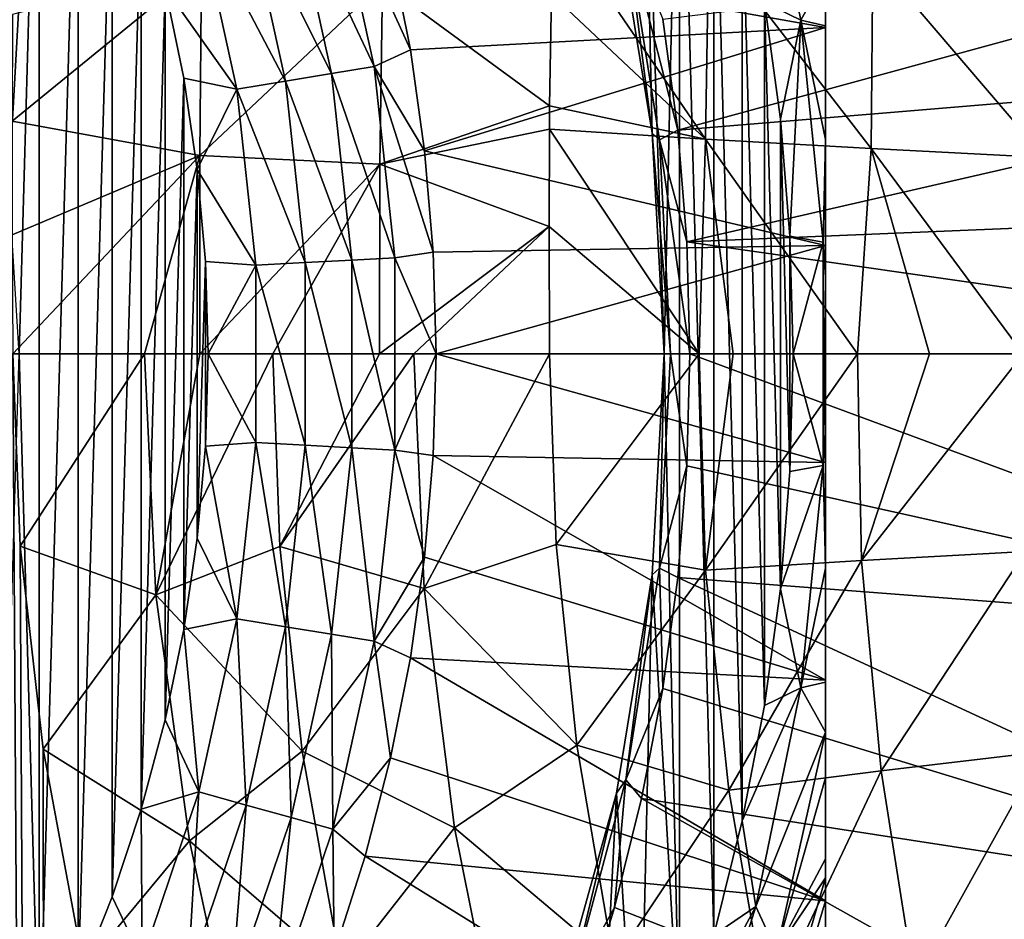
# Model space of a CAD drawing. Header units: metres. Extents: x -109 to 109, y -314 to 82.
# Tile 128 of 191: x 13 to 22, y -5 to 3. Entities that reach past the tile are written whole.
import ezdxf

# ---------------------------------------------------------------- set-up
doc = ezdxf.new("R2010")
doc.units = ezdxf.units.M
doc.layers.add('solid_504261_XXX', color=7, linetype='CONTINUOUS')

msp = doc.modelspace()

# ---------------------------------------------------------------- linework, layer by layer
at = {"layer": 'solid_504261_XXX'}
for points in [[(20.5, -7.98436, 89.789642), (20.5, 7.98436, 89.789642), (20.5, 7.98436, 107.255356)], [(20.5, -7.98436, 107.255356), (20.5, -7.98436, 89.789642), (20.5, 7.98436, 107.255356)], [(20.5, 7.957445, 107.624779), (20.5, -7.98436, 107.255356), (20.5, 7.98436, 107.255356)], [(20.5, -7.96566, 89.588081), (20.5, 7.965649, 89.588028), (20.5, 7.98436, 89.789642)], [(20.5, -7.98436, 89.789642), (20.5, -7.96566, 89.588081), (20.5, 7.98436, 89.789642)], [(20.5, -7.907709, 89.382874), (20.5, 7.907656, 89.382736), (20.5, 7.965649, 89.588028)], [(20.5, -7.96566, 89.588081), (20.5, -7.907709, 89.382874), (20.5, 7.965649, 89.588028)], [(20.5, 7.957445, 107.624779), (20.5, -7.957445, 107.624779), (20.5, -7.98436, 107.255356)], [(20.5, 7.957445, 107.624779), (20.5, 7.875342, 107.996506), (20.5, -7.957445, 107.624779)], [(20.5, -7.882647, 89.321541), (20.5, 7.882643, 89.321533), (20.5, 7.907656, 89.382736)], [(20.5, -7.907709, 89.382874), (20.5, -7.882647, 89.321541), (20.5, 7.907656, 89.382736)], [(20.5, -7.804215, 89.169632), (20.5, 7.804101, 89.169441), (20.5, 7.882643, 89.321533)], [(20.5, -7.882647, 89.321541), (20.5, -7.804215, 89.169632), (20.5, 7.882643, 89.321533)], [(20.5, 7.875342, 107.996506), (20.5, -7.875342, 107.996506), (20.5, -7.957445, 107.624779)], [(20.5, 7.875342, 107.996506), (20.5, 7.866114, 108.026939), (20.5, -7.875342, 107.996506)], [(20.5, 7.866114, 108.026939), (20.5, -7.866114, 108.026939), (20.5, -7.875342, 107.996506)], [(20.5, 7.866114, 108.026939), (20.5, 7.733636, 108.372681), (20.5, -7.866114, 108.026939)], [(20.5, -7.645519, 88.947113), (20.5, 7.645365, 88.94693), (20.5, 7.804101, 89.169441)], [(20.5, -7.804215, 89.169632), (20.5, -7.645519, 88.947113), (20.5, 7.804101, 89.169441)], [(20.5, 7.733636, 108.372681), (20.5, -7.733636, 108.372681), (20.5, -7.866114, 108.026939)], [(20.5, 7.733636, 108.372681), (20.5, 7.525136, 108.754692), (20.5, -7.733636, 108.372681)], [(20.5, -7.571061, 88.863434), (20.5, 7.571054, 88.863426), (20.5, 7.645365, 88.94693)], [(20.5, -7.645519, 88.947113), (20.5, -7.571061, 88.863434), (20.5, 7.645365, 88.94693)], [(20.5, -7.421458, 88.717873), (20.5, 7.421367, 88.717789), (20.5, 7.571054, 88.863426)], [(20.5, -7.571061, 88.863434), (20.5, -7.421458, 88.717873), (20.5, 7.571054, 88.863426)], [(20.5, 7.525136, 108.754692), (20.5, -7.525136, 108.754692), (20.5, -7.733636, 108.372681)], [(20.5, 7.525136, 108.754692), (20.5, 7.501944, 108.790718), (20.5, -7.525136, 108.754692)], [(18.764664, 7.478438, 110.546997), (18.555767, 4.084533, 110.546997), (18.888611, 2.054226, 110.546997)], [(18.764664, 7.478438, 110.546997), (18.888611, 2.054226, 110.546997), (19, 0, 110.546997)], [(19.142118, 6.451303, 110.546997), (18.764664, 7.478438, 110.546997), (19, 0, 110.546997)], [(20.5, 7.501944, 108.790718), (20.5, -7.501944, 108.790718), (20.5, -7.525136, 108.754692)], [(20.5, 7.501944, 108.790718), (20.5, 7.239556, 109.142822), (20.5, -7.501944, 108.790718)], [(20.5, -7.125154, 88.488159), (20.5, 7.125125, 88.488136), (20.5, 7.421367, 88.717789)], [(20.5, -7.421458, 88.717873), (20.5, -7.125154, 88.488159), (20.5, 7.421367, 88.717789)], [(12.905215, 1.566977, 82.546997), (12.778625, 7.381468, 82.546997), (13.186373, 6.625647, 82.546997)], [(20.5, 7.239556, 109.142822), (20.5, 6.862637, 109.535629), (20.5, -7.239556, 109.142822)], [(20.5, 7.239556, 109.142822), (20.5, -7.239556, 109.142822), (20.5, -7.501944, 108.790718)], [(20.5, -7.032553, 88.427078), (20.5, 7.032556, 88.427078), (20.5, 7.125125, 88.488136)], [(20.5, -7.125154, 88.488159), (20.5, -7.032553, 88.427078), (20.5, 7.125125, 88.488136)], [(20.5, -6.750435, 88.263573), (20.5, 6.750476, 88.263588), (20.5, 7.032556, 88.427078)], [(20.5, -7.032553, 88.427078), (20.5, -6.750435, 88.263573), (20.5, 7.032556, 88.427078)], [(20.5, -6.862637, 109.535629), (20.5, 6.862637, 109.535629), (20.5, 6.612986, 109.720642)], [(20.5, -7.239556, 109.142822), (20.5, 6.862637, 109.535629), (20.5, -6.862637, 109.535629)], [(20.5, -6.290658, 88.049072), (20.5, 6.290752, 88.04911), (20.5, 6.750476, 88.263588)], [(20.5, -6.750435, 88.263573), (20.5, -6.290658, 88.049072), (20.5, 6.750476, 88.263588)], [(12.999988, 0, 82.546997), (12.905215, 1.566977, 82.546997), (13.186373, 6.625647, 82.546997)], [(12.999988, 0, 82.546997), (13.186373, 6.625647, 82.546997), (13.186364, -6.625664, 82.546997)], [(13.186373, 6.625647, 82.546997), (13.54952, 5.847225, 82.546997), (13.186364, -6.625664, 82.546997)], [(20.5, -6.612977, 109.720642), (20.5, 6.612986, 109.720642), (20.5, 6.441999, 109.815208)], [(20.5, -6.612977, 109.720642), (20.5, -6.862637, 109.535629), (20.5, 6.612986, 109.720642)], [(19.142118, -6.451303, 110.546997), (19.142118, 6.451303, 110.546997), (19, 0, 110.546997)], [(19.463419, -5.405098, 110.546997), (19.463419, 5.405098, 110.546997), (19.142118, 6.451303, 110.546997)], [(19.142118, -6.451303, 110.546997), (19.463419, -5.405098, 110.546997), (19.142118, 6.451303, 110.546997)], [(20.5, -6.441999, 109.815208), (20.5, 6.441999, 109.815208), (20.5, 6.27696, 109.891823)], [(20.5, -6.612977, 109.720642), (20.5, 6.441999, 109.815208), (20.5, -6.441999, 109.815208)], [(20.5, -6.231312, 88.024956), (20.5, 6.231315, 88.024956), (20.5, 6.290752, 88.04911)], [(20.5, -6.290658, 88.049072), (20.5, -6.231312, 88.024956), (20.5, 6.290752, 88.04911)], [(20.5, -6.276927, 109.891838), (20.5, 6.27696, 109.891823), (20.5, 5.85081, 110.04641)], [(20.5, -6.276927, 109.891838), (20.5, -6.441999, 109.815208), (20.5, 6.27696, 109.891823)], [(20.5, -5.738563, 87.849258), (20.5, 5.738663, 87.849289), (20.5, 6.231315, 88.024956)], [(20.5, -6.231312, 88.024956), (20.5, -5.738563, 87.849258), (20.5, 6.231315, 88.024956)], [(13.54952, 5.847225, 82.546997), (13.549511, -5.847243, 82.546997), (13.186364, -6.625664, 82.546997)], [(13.54952, 5.847225, 82.546997), (13.866666, 5.049242, 82.546997), (13.549511, -5.847243, 82.546997)], [(20.5, -5.85074, 110.046432), (20.5, 5.85081, 110.04641), (20.5, 5.795064, 110.063194)], [(20.5, -5.85074, 110.046432), (20.5, -6.276927, 109.891838), (20.5, 5.85081, 110.04641)], [(20.5, -5.795064, 110.063194), (20.5, 5.795064, 110.063194), (20.5, 5.32695, 110.1819)], [(20.5, -5.85074, 110.046432), (20.5, 5.795064, 110.063194), (20.5, -5.795064, 110.063194)], [(20.5, 5.738663, 87.849289), (20.5, -5.08529, 87.66832), (20.5, 5.08529, 87.66832)], [(20.5, -5.738563, 87.849258), (20.5, -5.08529, 87.66832), (20.5, 5.738663, 87.849289)], [(19.727522, -4.34331, 110.546997), (19.727522, 4.34331, 110.546997), (19.463419, 5.405098, 110.546997)], [(19.463419, -5.405098, 110.546997), (19.727522, -4.34331, 110.546997), (19.463419, 5.405098, 110.546997)], [(20.5, -5.326837, 110.181923), (20.5, 5.32695, 110.1819), (20.5, 4.871683, 110.268272)], [(20.5, -5.326837, 110.181923), (20.5, -5.795064, 110.063194), (20.5, 5.32695, 110.1819)], [(19.85289, 5.140269, 110.515129), (19.933752, 3.268818, 110.546997), (20.271063, 3.105413, 110.515129)], [(19.85289, 5.140269, 110.515129), (20.271063, 3.105413, 110.515129), (20.5, 3.519624, 110.421791)], [(13.866666, 5.049242, 82.546997), (13.866659, -5.049261, 82.546997), (13.549511, -5.847243, 82.546997)], [(13.866666, 5.049242, 82.546997), (14.136859, 4.234219, 82.546997), (13.866659, -5.049261, 82.546997)], [(20.5, 5.08529, 87.66832), (20.5, 3.034299, 87.27034), (16.455496, 3.755858, 83.425682)], [(20.5, 5.08529, 87.66832), (20.5, -5.08529, 87.66832), (20.5, -3.0343, 87.27034)], [(20.5, 5.08529, 87.66832), (20.5, -3.0343, 87.27034), (20.5, 3.034299, 87.27034)], [(20.5, -4.871683, 110.268272), (20.5, 4.871683, 110.268272), (20.5, 4.695864, 110.295815)], [(20.5, -4.871683, 110.268272), (20.5, -5.326837, 110.181923), (20.5, 4.871683, 110.268272)], [(20.5, -4.695694, 110.295845), (20.5, 4.695864, 110.295815), (20.5, 3.943909, 110.38607)], [(20.5, -4.695694, 110.295845), (20.5, -4.871683, 110.268272), (20.5, 4.695864, 110.295815)], [(15.918535, 4.419759, 83.119949), (16.30308, 2.672754, 83.119949), (15.531377, 4.312265, 82.873764)], [(15.918535, 4.419759, 83.119949), (16.455496, 3.755858, 83.425682), (16.640202, 2.827281, 83.425682)], [(15.918535, 4.419759, 83.119949), (16.640202, 2.827281, 83.425682), (16.30308, 2.672754, 83.119949)], [(15.531377, 4.312265, 82.873764), (15.906569, 2.60775, 82.873764), (15.11185, 4.195785, 82.693542)], [(16.30308, 2.672754, 83.119949), (15.906569, 2.60775, 82.873764), (15.531377, 4.312265, 82.873764)], [(19.933752, -3.268818, 110.546997), (19.933752, 3.268818, 110.546997), (19.727522, 4.34331, 110.546997)], [(19.727522, -4.34331, 110.546997), (19.933752, -3.268818, 110.546997), (19.727522, 4.34331, 110.546997)], [(14.136859, 4.234219, 82.546997), (14.136853, -4.234238, 82.546997), (13.866659, -5.049261, 82.546997)], [(14.136859, 4.234219, 82.546997), (14.359243, 3.404671, 82.546997), (14.136853, -4.234238, 82.546997)], [(15.11185, 4.195785, 82.693542), (15.476908, 2.53731, 82.693542), (14.670305, 4.07319, 82.583717)], [(15.906569, 2.60775, 82.873764), (15.476908, 2.53731, 82.693542), (15.11185, 4.195785, 82.693542)], [(14.670305, 4.07319, 82.583717), (15.024696, 2.463174, 82.583717), (14.359243, 3.404671, 82.546997)], [(15.476908, 2.53731, 82.693542), (15.024696, 2.463174, 82.583717), (14.670305, 4.07319, 82.583717)], [(19.386095, 1.996117, 205.198624), (17.978977, 4.052757, 206.339447), (17.953224, 3.344195, 206.328979)], [(19.415688, 3.868916, 205.24115), (17.978977, 4.052757, 206.339447), (19.386095, 1.996117, 205.198624)], [(18.555767, 4.084533, 110.546997), (18.55579, 4.084438, 117.546997), (18.88862, 2.054261, 117.546997)], [(18.888611, 2.054226, 110.546997), (18.555767, 4.084533, 110.546997), (18.88862, 2.054261, 117.546997)], [(18.88862, 2.054261, 117.546997), (18.55579, 4.084438, 117.546997), (18.643745, 3.962851, 118.34626)], [(18.643745, 3.962851, 118.34626), (18.986916, 3.112747, 119.136856), (19.127592, 2.080251, 119.136856)], [(18.955843, 1.992339, 118.34626), (18.643745, 3.962851, 118.34626), (19.127592, 2.080251, 119.136856)], [(18.88862, 2.054261, 117.546997), (18.643745, 3.962851, 118.34626), (18.955843, 1.992339, 118.34626)], [(26.194347, 4.012806, 142.88179), (19.127592, 2.080251, 119.136856), (18.986916, 3.112747, 119.136856)], [(26.194347, 4.012806, 142.88179), (26.363972, 2.680937, 142.88179), (19.127592, 2.080251, 119.136856)], [(20.5, -3.943627, 110.386093), (20.5, 3.943909, 110.38607), (20.5, 3.519624, 110.421791)], [(20.5, -3.943627, 110.386093), (20.5, -4.695694, 110.295845), (20.5, 3.943909, 110.38607)], [(19.415688, 3.868916, 205.24115), (19.386095, 1.996117, 205.198624), (20.924713, 1.909302, 204.210205)], [(19.415688, 3.868916, 205.24115), (20.924713, 1.909302, 204.210205), (20.943197, 3.697604, 204.25)], [(20.5, 3.034299, 87.27034), (16.640202, 2.827281, 83.425682), (16.455496, 3.755858, 83.425682)], [(20.943197, 3.697604, 204.25), (20.924713, 1.909302, 204.210205), (22.540291, 1.827899, 203.344452)], [(20.943197, 3.697604, 204.25), (22.540291, 1.827899, 203.344452), (22.552423, 3.537225, 203.374771)], [(12.93536, 2.165769, 209.590134), (14.679689, 1.843857, 208.606918), (14.69627, 3.604052, 208.637894)], [(12.939107, 3.155512, 209.605286), (12.93536, 2.165769, 209.590134), (14.69627, 3.604052, 208.637894)], [(16.381472, 3.448344, 207.530991), (14.69627, 3.604052, 208.637894), (14.679689, 1.843857, 208.606918)], [(20.271063, 3.105413, 110.515129), (20.5, 3.052279, 110.451759), (20.5, 3.519624, 110.421791)], [(20.5, -3.519611, 110.421791), (20.5, 3.519624, 110.421791), (20.5, 3.052279, 110.451759)], [(20.5, -3.943627, 110.386093), (20.5, 3.519624, 110.421791), (20.5, -3.519611, 110.421791)], [(14.359243, 3.404671, 82.546997), (14.359239, -3.404691, 82.546997), (14.136853, -4.234238, 82.546997)], [(14.359243, 3.404671, 82.546997), (14.532995, 2.563499, 82.546997), (14.359239, -3.404691, 82.546997)], [(15.024696, 2.463174, 82.583717), (14.532995, 2.563499, 82.546997), (14.359243, 3.404671, 82.546997)], [(16.35705, 1.763696, 207.501007), (16.381472, 3.448344, 207.530991), (14.679689, 1.843857, 208.606918)], [(17.935413, 2.30621, 206.307404), (16.381472, 3.448344, 207.530991), (16.35705, 1.763696, 207.501007)], [(17.935413, 2.30621, 206.307404), (17.953224, 3.344195, 206.328979), (16.381472, 3.448344, 207.530991)], [(19.386095, 1.996117, 205.198624), (17.953224, 3.344195, 206.328979), (17.935413, 2.30621, 206.307404)], [(20.081533, -2.1845, 110.546997), (20.081533, 2.1845, 110.546997), (19.933752, 3.268818, 110.546997)], [(20.271063, 3.105413, 110.515129), (19.933752, 3.268818, 110.546997), (20.081533, 2.1845, 110.546997)], [(19.933752, -3.268818, 110.546997), (20.081533, -2.1845, 110.546997), (19.933752, 3.268818, 110.546997)], [(20.5, 3.034299, 87.27034), (16.772551, 1.889809, 83.425682), (16.640202, 2.827281, 83.425682)], [(20.5, 3.034299, 87.27034), (20.5, 1.008885, 87.071808), (16.772551, 1.889809, 83.425682)], [(20.271063, 3.105413, 110.515129), (20.081533, 2.1845, 110.546997), (20.170362, 1.093719, 110.546997)], [(20.271063, 3.105413, 110.515129), (20.170362, 1.093719, 110.546997), (20.48123, 1.03869, 110.515129)], [(20.271063, 3.105413, 110.515129), (20.5, 1.993271, 110.493599), (20.5, 3.052279, 110.451759)], [(20.271063, 3.105413, 110.515129), (20.48123, 1.03869, 110.515129), (20.5, 1.993271, 110.493599)], [(20.5, -3.05174, 110.45179), (20.5, 3.052279, 110.451759), (20.5, 1.993271, 110.493599)], [(20.5, -3.519611, 110.421791), (20.5, 3.052279, 110.451759), (20.5, -3.05174, 110.45179)], [(20.5, 3.034299, 87.27034), (20.5, -3.0343, 87.27034), (20.5, -1.008886, 87.071808)], [(20.5, 3.034299, 87.27034), (20.5, -1.008886, 87.071808), (20.5, 1.008885, 87.071808)], [(16.30308, 2.672754, 83.119949), (16.640202, 2.827281, 83.425682), (16.772551, 1.889809, 83.425682)], [(16.30308, 2.672754, 83.119949), (16.496487, 0.894413, 83.119949), (15.906569, 2.60775, 82.873764)], [(16.30308, 2.672754, 83.119949), (16.772551, 1.889809, 83.425682), (16.852127, 0.94639, 83.425682)], [(16.30308, 2.672754, 83.119949), (16.852127, 0.94639, 83.425682), (16.496487, 0.894413, 83.119949)], [(26.363972, 2.680937, 142.88179), (19.212162, 1.041653, 119.136856), (19.127592, 2.080251, 119.136856)], [(26.363972, 2.680937, 142.88179), (26.465921, 1.342189, 142.88179), (19.212162, 1.041653, 119.136856)], [(15.906569, 2.60775, 82.873764), (16.095272, 0.87266, 82.873764), (15.476908, 2.53731, 82.693542)], [(16.496487, 0.894413, 83.119949), (16.095272, 0.87266, 82.873764), (15.906569, 2.60775, 82.873764)], [(14.532995, 2.563499, 82.546997), (14.532991, -2.563518, 82.546997), (14.359239, -3.404691, 82.546997)], [(14.532995, 2.563499, 82.546997), (14.657483, 1.713898, 82.546997), (14.532991, -2.563518, 82.546997)], [(15.024696, 2.463174, 82.583717), (14.657483, 1.713898, 82.546997), (14.532995, 2.563499, 82.546997)], [(15.476908, 2.53731, 82.693542), (15.660513, 0.849088, 82.693542), (15.024696, 2.463174, 82.583717)], [(16.095272, 0.87266, 82.873764), (15.660513, 0.849088, 82.693542), (15.476908, 2.53731, 82.693542)], [(15.024696, 2.463174, 82.583717), (15.202937, 0.824279, 82.583717), (14.657483, 1.713898, 82.546997)], [(15.660513, 0.849088, 82.693542), (15.202937, 0.824279, 82.583717), (15.024696, 2.463174, 82.583717)], [(17.933775, 2.091037, 206.302719), (17.935413, 2.30621, 206.307404), (16.35705, 1.763696, 207.501007)], [(19.386095, 1.996117, 205.198624), (17.935413, 2.30621, 206.307404), (17.933775, 2.091037, 206.302719)], [(12.93536, 2.165769, 209.590134), (12.935171, 1.10805, 209.57811), (14.679689, 1.843857, 208.606918)], [(20.170362, -1.093719, 110.546997), (20.170362, 1.093719, 110.546997), (20.081533, 2.1845, 110.546997)], [(20.081533, -2.1845, 110.546997), (20.170362, -1.093719, 110.546997), (20.081533, 2.1845, 110.546997)], [(17.931398, 1.185997, 206.284943), (17.933775, 2.091037, 206.302719), (16.35705, 1.763696, 207.501007)], [(17.931398, 1.185997, 206.284943), (19.3267, 0, 205.211655), (17.933775, 2.091037, 206.302719)], [(19.386095, 1.996117, 205.198624), (17.933775, 2.091037, 206.302719), (19.3267, 0, 205.211655)], [(18.888611, 2.054226, 110.546997), (18.88862, 2.054261, 117.546997), (19, 0, 117.546997)], [(18.888611, 2.054226, 110.546997), (19, 0, 117.546997), (19, 0, 110.546997)], [(18.88862, 2.054261, 117.546997), (18.955843, 1.992339, 118.34626), (19.060249, 0, 118.346199)], [(18.88862, 2.054261, 117.546997), (19.060249, 0, 118.346199), (19, 0, 117.546997)], [(18.955843, 1.992339, 118.34626), (19.127592, 2.080251, 119.136856), (19.212162, 1.041653, 119.136856)], [(18.955843, 1.992339, 118.34626), (19.212162, 1.041653, 119.136856), (19.240379, 0, 119.136856)], [(19.060249, 0, 118.346199), (18.955843, 1.992339, 118.34626), (19.240379, 0, 119.136856)], [(19.386095, 1.996117, 205.198624), (19.3267, 0, 205.211655), (19.64362, 0, 204.992813)], [(19.386095, 1.996117, 205.198624), (19.64362, 0, 204.992813), (20.799477, 0, 204.258347)], [(20.924713, 1.909302, 204.210205), (19.386095, 1.996117, 205.198624), (20.799477, 0, 204.258347)], [(20.48123, 1.03869, 110.515129), (20.5, 0.713128, 110.514091), (20.5, 1.993271, 110.493599)], [(20.5, -0.733365, 110.513947), (20.5, 1.993271, 110.493599), (20.5, 0.713128, 110.514091)], [(20.5, -1.994317, 110.493568), (20.5, 1.993271, 110.493599), (20.5, -0.733365, 110.513947)], [(20.5, -3.05174, 110.45179), (20.5, 1.993271, 110.493599), (20.5, -1.994317, 110.493568)], [(12.935171, 1.10805, 209.57811), (12.942545, 0, 209.570587), (14.679689, 1.843857, 208.606918)], [(14.679689, 1.843857, 208.606918), (12.942545, 0, 209.570587), (14.16725, -0.000001, 208.896164)], [(14.679689, 1.843857, 208.606918), (14.16725, -0.000001, 208.896164), (14.681132, 0, 208.589462)], [(16.35705, 1.763696, 207.501007), (14.679689, 1.843857, 208.606918), (14.681132, 0, 208.589462)], [(20.5, 1.008885, 87.071808), (16.852127, 0.94639, 83.425682), (16.772551, 1.889809, 83.425682)], [(20.924713, 1.909302, 204.210205), (20.799477, 0, 204.258347), (21.469887, 0, 203.875046)], [(20.924713, 1.909302, 204.210205), (21.469887, 0, 203.875046), (22.340965, 0, 203.420364)], [(22.540291, 1.827899, 203.344452), (20.924713, 1.909302, 204.210205), (22.340965, 0, 203.420364)], [(16.35705, 1.763696, 207.501007), (14.681132, 0, 208.589462), (15.359469, 0, 208.162674)], [(16.35705, 1.763696, 207.501007), (15.359469, 0, 208.162674), (16.352318, 0, 207.485474)], [(17.931398, 1.185997, 206.284943), (16.35705, 1.763696, 207.501007), (16.352318, 0, 207.485474)], [(14.657483, 1.713898, 82.546997), (14.657481, -1.713917, 82.546997), (14.532991, -2.563518, 82.546997)], [(14.657483, 1.713898, 82.546997), (14.732358, 0.858513, 82.546997), (14.657481, -1.713917, 82.546997)], [(15.202937, 0.824279, 82.583717), (14.732358, 0.858513, 82.546997), (14.657483, 1.713898, 82.546997)], [(26.465921, 1.342189, 142.88179), (26.499933, 0, 142.88179), (19.212162, 1.041653, 119.136856)], [(17.931398, 1.185997, 206.284943), (16.352318, 0, 207.485474), (16.672579, 0, 207.253967)], [(17.931398, 1.185997, 206.284943), (16.672579, 0, 207.253967), (17.933157, 0, 206.274063)], [(17.931398, 1.185997, 206.284943), (17.933157, 0, 206.274063), (19.3267, 0, 205.211655)], [(20.5, 1.008885, 87.071808), (16.878679, -0.000006, 83.425682), (16.852127, 0.94639, 83.425682)], [(20.5, 1.008885, 87.071808), (20.5, -1.008886, 87.071808), (16.878679, -0.000006, 83.425682)], [(26.499933, 0, 142.88179), (19.240379, 0, 119.136856), (19.212162, 1.041653, 119.136856)], [(20.170362, -1.093719, 110.546997), (20.199987, 0, 110.546997), (20.170362, 1.093719, 110.546997)], [(20.48123, 1.03869, 110.515129), (20.170362, 1.093719, 110.546997), (20.199987, 0, 110.546997)], [(20.48123, 1.03869, 110.515129), (20.199987, 0, 110.546997), (20.48123, -1.03869, 110.515129)], [(20.48123, 1.03869, 110.515129), (20.48123, -1.03869, 110.515129), (20.5, 0.713128, 110.514091)], [(16.496487, 0.894413, 83.119949), (16.852127, 0.94639, 83.425682), (16.878679, -0.000006, 83.425682)], [(14.732358, 0.858513, 82.546997), (14.732357, -0.858533, 82.546997), (14.657481, -1.713917, 82.546997)], [(14.732358, 0.858513, 82.546997), (14.75736, -0.00001, 82.546997), (14.732357, -0.858533, 82.546997)], [(15.202937, 0.824279, 82.583717), (14.75736, -0.00001, 82.546997), (14.732358, 0.858513, 82.546997)], [(15.660513, 0.849088, 82.693542), (15.660513, -0.849088, 82.693542), (15.202937, 0.824279, 82.583717)], [(16.095272, 0.87266, 82.873764), (16.095272, -0.87266, 82.873764), (15.660513, 0.849088, 82.693542)], [(16.095272, -0.87266, 82.873764), (15.660513, -0.849088, 82.693542), (15.660513, 0.849088, 82.693542)], [(16.496487, 0.894413, 83.119949), (16.496487, -0.894413, 83.119949), (16.095272, 0.87266, 82.873764)], [(16.496487, -0.894413, 83.119949), (16.095272, -0.87266, 82.873764), (16.095272, 0.87266, 82.873764)], [(16.496487, 0.894413, 83.119949), (16.878679, -0.000006, 83.425682), (16.496487, -0.894413, 83.119949)], [(15.202937, 0.824279, 82.583717), (15.202937, -0.824279, 82.583717), (14.75736, -0.00001, 82.546997)], [(15.660513, -0.849088, 82.693542), (15.202937, -0.824279, 82.583717), (15.202937, 0.824279, 82.583717)], [(20.48123, -1.03869, 110.515129), (20.5, -0.733365, 110.513947), (20.5, 0.713128, 110.514091)], [(10.781148, -54.5, 210.574997), (13.280433, -54.5, 209.392929), (11.732738, 0, 210.160141)], [(13.280433, -54.5, 209.392929), (12.942545, 0, 209.570587), (11.732738, 0, 210.160141)], [(12.999988, 0, 82.546997), (13.186364, -6.625664, 82.546997), (12.778616, -7.381485, 82.546997)], [(16.352318, 0, 207.485474), (15.359469, 0, 208.162674), (15.42483, -1.791379, 208.120651)], [(16.672579, 0, 207.253967), (16.352318, 0, 207.485474), (15.42483, -1.791379, 208.120651)], [(16.76729, -2.18172, 207.187302), (16.672579, 0, 207.253967), (15.42483, -1.791379, 208.120651)], [(17.933157, 0, 206.274063), (16.672579, 0, 207.253967), (16.76729, -2.18172, 207.187302)], [(17.994789, -1.773507, 206.226166), (17.933157, 0, 206.274063), (16.76729, -2.18172, 207.187302)], [(19.3267, 0, 205.211655), (17.933157, 0, 206.274063), (17.994789, -1.773507, 206.226166)], [(19.385265, -2.011152, 205.160156), (19.3267, 0, 205.211655), (17.994789, -1.773507, 206.226166)], [(18.888611, -2.054226, 110.546997), (19, 0, 110.546997), (18.88862, -2.054261, 117.546997)], [(19.142118, -6.451303, 110.546997), (19, 0, 110.546997), (18.888611, -2.054226, 110.546997)], [(18.88862, -2.054261, 117.546997), (19, 0, 110.546997), (19, 0, 117.546997)], [(18.88862, -2.054261, 117.546997), (19, 0, 117.546997), (18.955843, -1.992339, 118.34626)], [(18.955843, -1.992339, 118.34626), (19, 0, 117.546997), (19.060249, 0, 118.346199)], [(18.955843, -1.992339, 118.34626), (19.060249, 0, 118.346199), (19.212162, -1.041653, 119.136856)], [(19.212162, -1.041653, 119.136856), (19.060249, 0, 118.346199), (19.240379, 0, 119.136856)], [(26.368595, -2.63508, 142.88179), (19.212162, -1.041653, 119.136856), (19.240379, 0, 119.136856)], [(26.368595, -2.63508, 142.88179), (19.240379, 0, 119.136856), (26.499933, 0, 142.88179)], [(19.64362, 0, 204.992813), (19.3267, 0, 205.211655), (19.385265, -2.011152, 205.160156)], [(20.799477, 0, 204.258347), (19.64362, 0, 204.992813), (19.385265, -2.011152, 205.160156)], [(20.836193, -1.922662, 204.214798), (20.799477, 0, 204.258347), (19.385265, -2.011152, 205.160156)], [(21.469887, 0, 203.875046), (20.799477, 0, 204.258347), (20.836193, -1.922662, 204.214798)], [(22.340965, 0, 203.420364), (21.469887, 0, 203.875046), (20.836193, -1.922662, 204.214798)], [(22.362539, -1.836539, 203.379074), (22.340965, 0, 203.420364), (20.836193, -1.922662, 204.214798)], [(14.16725, -0.000001, 208.896164), (12.942545, 0, 209.570587), (13.010714, -1.788207, 209.535217)], [(13.280433, -54.5, 209.392929), (13.010714, -1.788207, 209.535217), (12.942545, 0, 209.570587)], [(14.272418, -2.240752, 208.835999), (14.16725, -0.000001, 208.896164), (13.010714, -1.788207, 209.535217)], [(14.681132, 0, 208.589462), (14.16725, -0.000001, 208.896164), (14.272418, -2.240752, 208.835999)], [(15.359469, 0, 208.162674), (14.681132, 0, 208.589462), (14.272418, -2.240752, 208.835999)], [(15.42483, -1.791379, 208.120651), (15.359469, 0, 208.162674), (14.272418, -2.240752, 208.835999)], [(15.202937, -0.824279, 82.583717), (14.732357, -0.858533, 82.546997), (14.75736, -0.00001, 82.546997)], [(16.496487, -0.894413, 83.119949), (16.878679, -0.000006, 83.425682), (16.852125, -0.946402, 83.425682)], [(20.5, -1.008886, 87.071808), (16.852125, -0.946402, 83.425682), (16.878679, -0.000006, 83.425682)], [(20.48123, -1.03869, 110.515129), (20.199987, 0, 110.546997), (20.170362, -1.093719, 110.546997)], [(15.202937, -0.824279, 82.583717), (15.024696, -2.463174, 82.583717), (14.732357, -0.858533, 82.546997)], [(15.476908, -2.53731, 82.693542), (15.024696, -2.463174, 82.583717), (15.202937, -0.824279, 82.583717)], [(15.660513, -0.849088, 82.693542), (15.476908, -2.53731, 82.693542), (15.202937, -0.824279, 82.583717)], [(20.48123, -1.03869, 110.515129), (20.5, -1.994317, 110.493568), (20.5, -0.733365, 110.513947)], [(15.024696, -2.463174, 82.583717), (14.657481, -1.713917, 82.546997), (14.732357, -0.858533, 82.546997)], [(15.906569, -2.60775, 82.873764), (15.476908, -2.53731, 82.693542), (15.660513, -0.849088, 82.693542)], [(16.095272, -0.87266, 82.873764), (15.906569, -2.60775, 82.873764), (15.660513, -0.849088, 82.693542)], [(16.30308, -2.672754, 83.119949), (15.906569, -2.60775, 82.873764), (16.095272, -0.87266, 82.873764)], [(16.496487, -0.894413, 83.119949), (16.30308, -2.672754, 83.119949), (16.095272, -0.87266, 82.873764)], [(16.496487, -0.894413, 83.119949), (16.772549, -1.889821, 83.425682), (16.30308, -2.672754, 83.119949)], [(16.496487, -0.894413, 83.119949), (16.852125, -0.946402, 83.425682), (16.772549, -1.889821, 83.425682)], [(20.5, -3.0343, 87.27034), (16.772549, -1.889821, 83.425682), (16.852125, -0.946402, 83.425682)], [(20.5, -1.008886, 87.071808), (20.5, -3.0343, 87.27034), (16.852125, -0.946402, 83.425682)], [(18.955843, -1.992339, 118.34626), (19.212162, -1.041653, 119.136856), (19.127592, -2.080251, 119.136856)], [(26.368595, -2.63508, 142.88179), (19.127592, -2.080251, 119.136856), (19.212162, -1.041653, 119.136856)], [(20.48123, -1.03869, 110.515129), (20.170362, -1.093719, 110.546997), (20.081533, -2.1845, 110.546997)], [(20.48123, -1.03869, 110.515129), (20.081533, -2.1845, 110.546997), (20.271063, -3.105413, 110.515129)], [(20.48123, -1.03869, 110.515129), (20.271063, -3.105413, 110.515129), (20.5, -1.994317, 110.493568)], [(15.024696, -2.463174, 82.583717), (14.532991, -2.563518, 82.546997), (14.657481, -1.713917, 82.546997)], [(14.272418, -2.240752, 208.835999), (13.010714, -1.788207, 209.535217), (13.224458, -3.676319, 209.42276)], [(13.280433, -54.5, 209.392929), (13.224458, -3.676319, 209.42276), (13.010714, -1.788207, 209.535217)], [(15.632826, -3.695674, 207.985352), (15.42483, -1.791379, 208.120651), (14.272418, -2.240752, 208.835999)], [(16.76729, -2.18172, 207.187302), (15.42483, -1.791379, 208.120651), (15.632826, -3.695674, 207.985352)], [(18.18878, -3.64041, 206.074265), (17.994789, -1.773507, 206.226166), (16.76729, -2.18172, 207.187302)], [(19.385265, -2.011152, 205.160156), (17.994789, -1.773507, 206.226166), (18.18878, -3.64041, 206.074265)], [(16.30308, -2.672754, 83.119949), (16.772549, -1.889821, 83.425682), (16.6402, -2.827293, 83.425682)], [(20.5, -3.0343, 87.27034), (16.6402, -2.827293, 83.425682), (16.772549, -1.889821, 83.425682)], [(20.836193, -1.922662, 204.214798), (19.385265, -2.011152, 205.160156), (19.601936, -4.057993, 204.972885)], [(21.017778, -3.877337, 204.03743), (20.836193, -1.922662, 204.214798), (19.601936, -4.057993, 204.972885)], [(22.362539, -1.836539, 203.379074), (20.836193, -1.922662, 204.214798), (21.017778, -3.877337, 204.03743)], [(22.515808, -3.701219, 203.207672), (22.362539, -1.836539, 203.379074), (21.017778, -3.877337, 204.03743)], [(19.601936, -4.057993, 204.972885), (19.385265, -2.011152, 205.160156), (18.18878, -3.64041, 206.074265)], [(18.643745, -3.962851, 118.34626), (18.955843, -1.992339, 118.34626), (18.986916, -3.112747, 119.136856)], [(18.88862, -2.054261, 117.546997), (18.955843, -1.992339, 118.34626), (18.643745, -3.962851, 118.34626)], [(18.955843, -1.992339, 118.34626), (19.127592, -2.080251, 119.136856), (18.986916, -3.112747, 119.136856)], [(20.271063, -3.105413, 110.515129), (20.5, -3.05174, 110.45179), (20.5, -1.994317, 110.493568)], [(18.555767, -4.084533, 110.546997), (18.888611, -2.054226, 110.546997), (18.55579, -4.084438, 117.546997)], [(18.764664, -7.478438, 110.546997), (18.888611, -2.054226, 110.546997), (18.555767, -4.084533, 110.546997)], [(18.888611, -2.054226, 110.546997), (18.88862, -2.054261, 117.546997), (18.55579, -4.084438, 117.546997)], [(18.55579, -4.084438, 117.546997), (18.88862, -2.054261, 117.546997), (18.643745, -3.962851, 118.34626)], [(18.764664, -7.478438, 110.546997), (19.142118, -6.451303, 110.546997), (18.888611, -2.054226, 110.546997)], [(25.975883, -5.244036, 142.88179), (18.986916, -3.112747, 119.136856), (19.127592, -2.080251, 119.136856)], [(26.368595, -2.63508, 142.88179), (25.975883, -5.244036, 142.88179), (19.127592, -2.080251, 119.136856)], [(17.049988, -4.407538, 206.982986), (16.76729, -2.18172, 207.187302), (15.632826, -3.695674, 207.985352)], [(18.18878, -3.64041, 206.074265), (16.76729, -2.18172, 207.187302), (17.049988, -4.407538, 206.982986)], [(20.271063, -3.105413, 110.515129), (20.081533, -2.1845, 110.546997), (19.933752, -3.268818, 110.546997)], [(14.584023, -4.529426, 208.651474), (14.272418, -2.240752, 208.835999), (13.224458, -3.676319, 209.42276)], [(15.632826, -3.695674, 207.985352), (14.272418, -2.240752, 208.835999), (14.584023, -4.529426, 208.651474)], [(15.024696, -2.463174, 82.583717), (14.670305, -4.07319, 82.583717), (14.532991, -2.563518, 82.546997)], [(15.11185, -4.195785, 82.693542), (14.670305, -4.07319, 82.583717), (15.024696, -2.463174, 82.583717)], [(15.476908, -2.53731, 82.693542), (15.11185, -4.195785, 82.693542), (15.024696, -2.463174, 82.583717)], [(14.670305, -4.07319, 82.583717), (14.359239, -3.404691, 82.546997), (14.532991, -2.563518, 82.546997)], [(15.531377, -4.312265, 82.873764), (15.11185, -4.195785, 82.693542), (15.476908, -2.53731, 82.693542)], [(15.906569, -2.60775, 82.873764), (15.531377, -4.312265, 82.873764), (15.476908, -2.53731, 82.693542)], [(15.918535, -4.419759, 83.119949), (15.531377, -4.312265, 82.873764), (15.906569, -2.60775, 82.873764)], [(16.30308, -2.672754, 83.119949), (15.918535, -4.419759, 83.119949), (15.906569, -2.60775, 82.873764)], [(16.30308, -2.672754, 83.119949), (16.455494, -3.75587, 83.425682), (15.918535, -4.419759, 83.119949)], [(16.30308, -2.672754, 83.119949), (16.6402, -2.827293, 83.425682), (16.455494, -3.75587, 83.425682)], [(20.5, -5.08529, 87.66832), (16.455494, -3.75587, 83.425682), (16.6402, -2.827293, 83.425682)], [(20.5, -3.0343, 87.27034), (20.5, -5.08529, 87.66832), (16.6402, -2.827293, 83.425682)], [(18.643745, -3.962851, 118.34626), (18.986916, -3.112747, 119.136856), (18.79055, -4.136113, 119.136856)], [(25.975883, -5.244036, 142.88179), (18.79055, -4.136113, 119.136856), (18.986916, -3.112747, 119.136856)], [(20.271063, -3.105413, 110.515129), (19.933752, -3.268818, 110.546997), (19.727522, -4.34331, 110.546997)], [(20.271063, -3.105413, 110.515129), (19.727522, -4.34331, 110.546997), (19.85289, -5.140269, 110.515129)], [(20.271063, -3.105413, 110.515129), (19.85289, -5.140269, 110.515129), (20.5, -3.519611, 110.421791)], [(20.271063, -3.105413, 110.515129), (20.5, -3.519611, 110.421791), (20.5, -3.05174, 110.45179)], [(14.670305, -4.07319, 82.583717), (14.136853, -4.234238, 82.546997), (14.359239, -3.404691, 82.546997)], [(19.85289, -5.140269, 110.515129), (20.04668, -5.555806, 110.420761), (20.5, -3.519611, 110.421791)], [(20.5, -3.943627, 110.386093), (20.5, -3.519611, 110.421791), (20.04668, -5.555806, 110.420761)], [(18.53264, -5.655936, 205.799835), (18.18878, -3.64041, 206.074265), (17.049988, -4.407538, 206.982986)], [(19.601936, -4.057993, 204.972885), (18.18878, -3.64041, 206.074265), (18.53264, -5.655936, 205.799835)], [(14.584023, -4.529426, 208.651474), (13.224458, -3.676319, 209.42276), (13.603514, -5.711672, 209.217514)], [(13.280433, -54.5, 209.392929), (13.603514, -5.711672, 209.217514), (13.224458, -3.676319, 209.42276)], [(16.001989, -5.748637, 207.739868), (15.632826, -3.695674, 207.985352), (14.584023, -4.529426, 208.651474)], [(17.049988, -4.407538, 206.982986), (15.632826, -3.695674, 207.985352), (16.001989, -5.748637, 207.739868)], [(22.515808, -3.701219, 203.207672), (21.017778, -3.877337, 204.03743), (21.330847, -5.842991, 203.733093)], [(22.788408, -5.574304, 202.913254), (22.515808, -3.701219, 203.207672), (21.330847, -5.842991, 203.733093)], [(15.918535, -4.419759, 83.119949), (16.455494, -3.75587, 83.425682), (16.219013, -4.67263, 83.425682)], [(20.5, -5.08529, 87.66832), (16.219013, -4.67263, 83.425682), (16.455494, -3.75587, 83.425682)], [(21.017778, -3.877337, 204.03743), (19.601936, -4.057993, 204.972885), (19.962032, -6.118218, 204.655884)], [(21.330847, -5.842991, 203.733093), (21.017778, -3.877337, 204.03743), (19.962032, -6.118218, 204.655884)], [(18.127382, -5.889944, 118.34626), (18.643745, -3.962851, 118.34626), (18.539066, -5.147346, 119.136856)], [(18.55579, -4.084438, 117.546997), (18.643745, -3.962851, 118.34626), (18.127382, -5.889944, 118.34626)], [(18.643745, -3.962851, 118.34626), (18.79055, -4.136113, 119.136856), (18.539066, -5.147346, 119.136856)], [(20.5, -3.943627, 110.386093), (20.04668, -5.555806, 110.420761), (20.5, -4.695694, 110.295845)], [(14.670305, -4.07319, 82.583717), (14.143918, -5.635452, 82.583717), (14.136853, -4.234238, 82.546997)], [(14.569619, -5.805067, 82.693542), (14.143918, -5.635452, 82.583717), (14.670305, -4.07319, 82.583717)], [(15.11185, -4.195785, 82.693542), (14.569619, -5.805067, 82.693542), (14.670305, -4.07319, 82.583717)], [(18.005411, -6.066729, 117.546997), (18.55579, -4.084438, 117.546997), (18.127382, -5.889944, 118.34626)], [(18.555767, -4.084533, 110.546997), (18.55579, -4.084438, 117.546997), (18.005411, -6.066729, 117.546997)], [(18.005428, -6.066638, 110.546997), (18.555767, -4.084533, 110.546997), (18.005411, -6.066729, 117.546997)], [(18.33223, -8.483446, 110.546997), (18.555767, -4.084533, 110.546997), (18.005428, -6.066638, 110.546997)], [(18.33223, -8.483446, 110.546997), (18.764664, -7.478438, 110.546997), (18.555767, -4.084533, 110.546997)], [(19.962032, -6.118218, 204.655884), (19.601936, -4.057993, 204.972885), (18.53264, -5.655936, 205.799835)], [(14.974093, -5.966224, 82.873764), (14.569619, -5.805067, 82.693542), (15.11185, -4.195785, 82.693542)], [(15.531377, -4.312265, 82.873764), (14.974093, -5.966224, 82.873764), (15.11185, -4.195785, 82.693542)], [(25.325691, -7.801013, 142.88179), (18.539066, -5.147346, 119.136856), (18.79055, -4.136113, 119.136856)], [(25.975883, -5.244036, 142.88179), (25.325691, -7.801013, 142.88179), (18.79055, -4.136113, 119.136856)], [(14.143918, -5.635452, 82.583717), (13.866659, -5.049261, 82.546997), (14.136853, -4.234238, 82.546997)], [(15.34736, -6.114947, 83.119949), (14.974093, -5.966224, 82.873764), (15.531377, -4.312265, 82.873764)], [(15.918535, -4.419759, 83.119949), (15.34736, -6.114947, 83.119949), (15.531377, -4.312265, 82.873764)], [(19.85289, -5.140269, 110.515129), (19.727522, -4.34331, 110.546997), (19.463419, -5.405098, 110.546997)], [(15.918535, -4.419759, 83.119949), (15.931499, -5.574687, 83.425682), (15.34736, -6.114947, 83.119949)], [(15.918535, -4.419759, 83.119949), (16.219013, -4.67263, 83.425682), (15.931499, -5.574687, 83.425682)], [(17.50297, -6.652852, 206.645462), (17.049988, -4.407538, 206.982986), (16.001989, -5.748637, 207.739868)], [(18.53264, -5.655936, 205.799835), (17.049988, -4.407538, 206.982986), (17.50297, -6.652852, 206.645462)], [(15.085216, -6.848071, 208.343674), (14.584023, -4.529426, 208.651474), (13.603514, -5.711672, 209.217514)], [(16.001989, -5.748637, 207.739868), (14.584023, -4.529426, 208.651474), (15.085216, -6.848071, 208.343674)], [(19.935806, -6.976663, 87.66832), (15.931499, -5.574687, 83.425682), (16.219013, -4.67263, 83.425682)], [(20.5, -5.08529, 87.66832), (19.935806, -6.976663, 87.66832), (16.219013, -4.67263, 83.425682)], [(20.5, -4.695694, 110.295845), (20.04668, -5.555806, 110.420761), (20.5, -4.871683, 110.268272)], [(20.5, -4.871683, 110.268272), (20.04668, -5.555806, 110.420761), (19.936443, -6.822299, 110.267899)], [(20.5, -4.871683, 110.268272), (19.936443, -6.822299, 110.267899), (20.5, -5.326837, 110.181923)], [(14.143918, -5.635452, 82.583717), (13.549511, -5.847243, 82.546997), (13.866659, -5.049261, 82.546997)], [(20.5, -5.738563, 87.849258), (19.935806, -6.976663, 87.66832), (20.5, -5.08529, 87.66832)], [(18.127382, -5.889944, 118.34626), (18.539066, -5.147346, 119.136856), (18.233206, -6.143483, 119.136856)], [(25.325691, -7.801013, 142.88179), (18.233206, -6.143483, 119.136856), (18.539066, -5.147346, 119.136856)], [(19.85289, -5.140269, 110.515129), (19.463419, -5.405098, 110.546997), (19.142118, -6.451303, 110.546997)], [(19.85289, -5.140269, 110.515129), (19.142118, -6.451303, 110.546997), (19.230999, -7.12238, 110.515129)], [(19.85289, -5.140269, 110.515129), (19.230999, -7.12238, 110.515129), (20.04668, -5.555806, 110.420761)]]:
    msp.add_3dface(points, dxfattribs=at)

doc.saveas('drawing.dxf')
